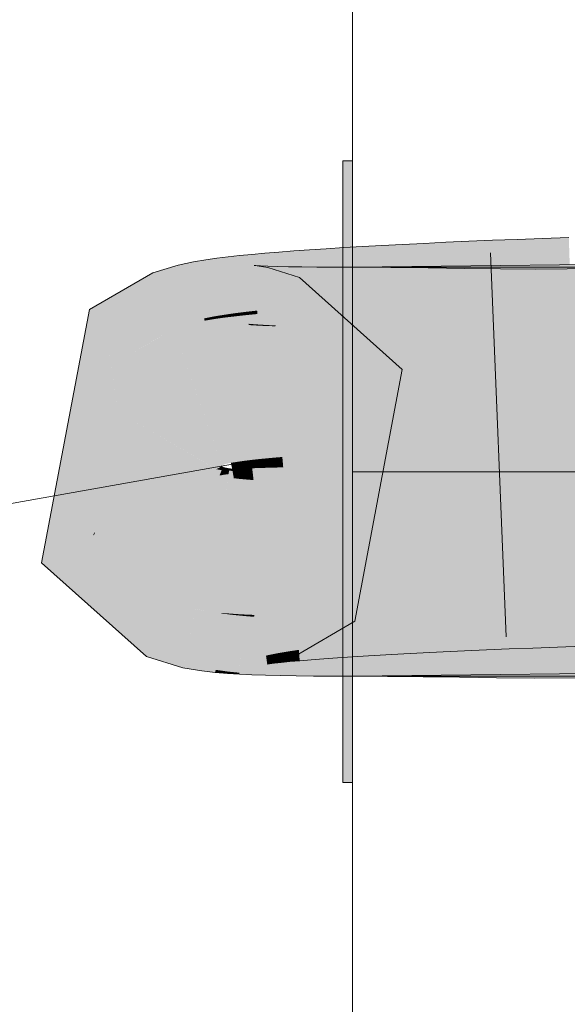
# Model space of a CAD drawing. Extents: x -620 to 3480, y 62 to 1112.
# Tile 141 of 256: x 199.791 to 200.125, y 737.405 to 738.007. Entities that reach past the tile are written whole.
import ezdxf
from ezdxf.lldxf.tags import DXFTag

# ---------------------------------------------------------------- set-up
doc = ezdxf.new("R2010")
doc.units = 0
doc.layers.get('0').update_dxf_attribs({"lineweight": 13})
doc.layers.add('E_Detail_Linie_Text_Bem', color=7, linetype='Continuous', lineweight=13)
doc.layers.add('E_Leerrohr 25-A06GA2TQ8I', color=7, linetype='Continuous', lineweight=9, true_color=0xff8000)
doc.layers.add('E_Leerrohr 25-Shading', color=7, linetype='Continuous', lineweight=9, true_color=0xff8000)
tags = doc.linetypes.add('STRICHPUNKT2-A06GA2TR8I', pattern=[12.7, 6.35, -3.175, 0, -3.175]).pattern_tags.tags
tags[10:11] = [DXFTag(74, 4), DXFTag(75, 0), DXFTag(340, '0'), DXFTag(46, 0.0), DXFTag(50, 0.0), DXFTag(44, 0.0), DXFTag(45, 0.0)]
tags[8:9] = [DXFTag(74, 4), DXFTag(75, 0), DXFTag(340, '0'), DXFTag(46, 0.0), DXFTag(50, 0.0), DXFTag(44, 0.0), DXFTag(45, 0.0)]
tags[6:7] = [DXFTag(74, 4), DXFTag(75, 0), DXFTag(340, '0'), DXFTag(46, 0.0), DXFTag(50, 0.0), DXFTag(44, 0.0), DXFTag(45, 0.0)]
tags[4:5] = [DXFTag(74, 4), DXFTag(75, 0), DXFTag(340, '0'), DXFTag(46, 0.0), DXFTag(50, 0.0), DXFTag(44, 0.0), DXFTag(45, 0.0)]

# ---------------------------------------------------------------- blocks, each defined once
blk = doc.blocks.new('Shading-A06GA2BB8I', base_point=(200.3502, 737.7149))
at = {"layer": 'E_Leerrohr 25-Shading', "color": 32, "true_color": 0xd96d00}
for points in [[(199.9944, 737.83026), (199.9944, 737.92072), (199.98839, 737.83038), (199.98839, 737.92072)], [(199.9944, 737.83026), (199.9944, 737.92072), (199.98839, 737.83038), (199.98839, 737.92072)], [(199.9944, 737.83026), (199.9944, 737.92072), (199.98839, 737.83038), (199.98839, 737.92072)], [(199.9944, 737.83026), (199.9944, 737.92072), (199.98839, 737.83038), (199.98839, 737.92072)], [(199.9944, 737.85571), (199.9944, 737.73071), (200.14439, 737.85571), (200.26939, 737.73071)], [(199.9944, 737.85571), (199.9944, 737.73071), (200.14439, 737.85571), (200.26939, 737.73071)], [(199.9944, 737.85571), (199.9944, 737.73071), (200.14439, 737.85571), (200.26939, 737.73071)], [(199.9944, 737.85571), (199.9944, 737.73071), (200.14439, 737.85571), (200.26939, 737.73071)], [(199.98839, 737.73071), (199.9944, 737.73071), (199.98839, 737.83038), (199.9944, 737.83026)], [(199.98839, 737.73071), (199.9944, 737.73071), (199.98839, 737.83038), (199.9944, 737.83026)], [(199.98839, 737.73071), (199.9944, 737.73071), (199.98839, 737.83038), (199.9944, 737.83026)], [(199.98839, 737.73071), (199.9944, 737.73071), (199.98839, 737.83038), (199.9944, 737.83026)], [(199.9944, 737.69824), (199.9944, 737.73071), (199.98839, 737.69824), (199.98839, 737.73071)], [(199.9944, 737.69824), (199.9944, 737.73071), (199.98839, 737.69824), (199.98839, 737.73071)], [(199.9944, 737.69824), (199.9944, 737.73071), (199.98839, 737.69824), (199.98839, 737.73071)], [(199.9944, 737.69824), (199.9944, 737.73071), (199.98839, 737.69824), (199.98839, 737.73071)], [(199.9944, 737.73071), (199.9944, 737.60571), (200.26939, 737.73071), (200.14439, 737.60571)], [(199.9944, 737.73071), (199.9944, 737.60571), (200.26939, 737.73071), (200.14439, 737.60571)], [(199.9944, 737.73071), (199.9944, 737.60571), (200.26939, 737.73071), (200.14439, 737.60571)], [(199.9944, 737.73071), (199.9944, 737.60571), (200.26939, 737.73071), (200.14439, 737.60571)], [(199.98839, 737.54071), (199.9944, 737.54071), (199.98839, 737.69824), (199.9944, 737.69824)], [(199.98839, 737.54071), (199.9944, 737.54071), (199.98839, 737.69824), (199.9944, 737.69824)], [(199.98839, 737.54071), (199.9944, 737.54071), (199.98839, 737.69824), (199.9944, 737.69824)], [(199.98839, 737.54071), (199.9944, 737.54071), (199.98839, 737.69824), (199.9944, 737.69824)]]:
    blk.add_solid(points, dxfattribs=at)
at = {"layer": 'E_Leerrohr 25-Shading', "color": 34, "true_color": 0xb05800}
for points in [[(200.06677, 737.83826), (200.06534, 737.87158), (200.05281, 737.83759), (200.0513, 737.87097)], [(200.08122, 737.83893), (200.07988, 737.87219), (200.06677, 737.83826), (200.06534, 737.87158)], [(200.09618, 737.8396), (200.09491, 737.8728), (200.08122, 737.83893), (200.07988, 737.87219)], [(200.11162, 737.84021), (200.11043, 737.87335), (200.09618, 737.8396), (200.09491, 737.8728)], [(200.1264, 737.8739), (200.11043, 737.87335), (200.12752, 737.84082), (200.11163, 737.8399)], [(199.94937, 737.86499), (199.94086, 737.86426), (199.95206, 737.83081), (199.94377, 737.83002)], [(199.95844, 737.86566), (199.94937, 737.86499), (199.96094, 737.8316), (199.95206, 737.83081)], [(199.96806, 737.86633), (199.95844, 737.86566), (199.9704, 737.8324), (199.96094, 737.8316)], [(199.97829, 737.867), (199.96806, 737.86633), (199.98045, 737.83313), (199.9704, 737.8324)], [(199.98906, 737.86774), (199.97829, 737.867), (199.9911, 737.83392), (199.98045, 737.83313)], [(200.00041, 737.86835), (199.98906, 737.86774), (200.00233, 737.83466), (199.9911, 737.83392)], [(200.01231, 737.86902), (200.00041, 737.86835), (200.01413, 737.83539), (200.00233, 737.83466)], [(200.02477, 737.86969), (200.01231, 737.86902), (200.02647, 737.83612), (200.01413, 737.83539)], [(200.03938, 737.83685), (200.03777, 737.8703), (200.02647, 737.83612), (200.02477, 737.86969)], [(200.05281, 737.83759), (200.0513, 737.87097), (200.03938, 737.83685), (200.03777, 737.8703)], [(199.89726, 737.85907), (199.88791, 737.85706), (199.9037, 737.82446), (199.89632, 737.82257)], [(199.90468, 737.86029), (199.89726, 737.85907), (199.90994, 737.82568), (199.9037, 737.82446)], [(199.9115, 737.86127), (199.90468, 737.86029), (199.91599, 737.82666), (199.90994, 737.82568)], [(199.9183, 737.86206), (199.9115, 737.86127), (199.92224, 737.82758), (199.91599, 737.82666)], [(199.92538, 737.86285), (199.9183, 737.86206), (199.92891, 737.82843), (199.92224, 737.82758)], [(199.93288, 737.86359), (199.92538, 737.86285), (199.93607, 737.82922), (199.92891, 737.82843)], [(199.94086, 737.86426), (199.93288, 737.86359), (199.94377, 737.83002), (199.93607, 737.82922)], [(199.88351, 737.85571), (199.87242, 737.85236), (199.87321, 737.85022)], [(199.879, 737.85333), (199.87321, 737.85022), (199.88368, 737.82184)], [(199.8851, 737.81799), (199.88791, 737.85706), (199.879, 737.85333), (199.88351, 737.85571)], [(199.8851, 737.81799), (199.879, 737.85333), (199.88368, 737.82184)], [(199.89632, 737.82257), (199.88791, 737.85706), (199.88513, 737.81848)], [(199.93431, 737.85687), (199.93082, 737.82043), (199.93604, 737.85669), (199.93108, 737.82037)], [(199.93282, 737.82098), (199.9353, 737.85681), (199.93089, 737.82117), (199.93431, 737.85687)], [(199.93604, 737.85669), (199.93108, 737.82037), (199.94269, 737.85547), (199.93509, 737.8197)], [(199.93634, 737.82074), (199.9382, 737.85663), (199.93282, 737.82098), (199.9353, 737.85681)], [(199.94269, 737.85547), (199.93509, 737.8197), (199.96201, 737.84955), (199.9483, 737.81561)], [(199.94121, 737.82043), (199.94261, 737.85645), (199.93634, 737.82074), (199.9382, 737.85663)], [(199.9473, 737.82013), (199.94833, 737.8562), (199.94121, 737.82043), (199.94261, 737.85645)], [(199.95451, 737.81946), (199.95528, 737.85608), (199.94728, 737.81964), (199.94833, 737.8562)], [(199.96286, 737.81934), (199.96338, 737.8559), (199.95451, 737.81946), (199.95528, 737.85608)], [(199.97229, 737.81921), (199.97261, 737.85583), (199.96286, 737.81934), (199.96338, 737.8559)], [(199.9828, 737.81915), (199.98294, 737.85577), (199.97229, 737.81921), (199.97261, 737.85583)], [(199.9944, 737.81909), (199.9944, 737.85571), (199.9828, 737.81915), (199.98294, 737.85577)], [(199.9944, 737.81909), (200.17798, 737.82135), (200.14439, 737.85754), (200.17763, 737.84418)], [(199.9944, 737.81909), (200.14439, 737.85754), (199.9944, 737.85571)], [(199.9944, 737.85571), (199.9944, 737.81909), (200.0177, 737.85559), (200.0174, 737.81903)], [(200.0177, 737.85559), (200.0174, 737.81903), (200.04054, 737.85535), (200.04008, 737.81873)], [(200.04054, 737.85535), (200.04008, 737.81873), (200.0629, 737.85504), (200.06241, 737.81842)], [(200.0629, 737.85504), (200.06241, 737.81842), (200.08476, 737.8548), (200.0844, 737.81818)], [(200.08476, 737.8548), (200.0844, 737.81818), (200.10617, 737.85461), (200.10609, 737.81799)], [(200.10617, 737.85461), (200.10609, 737.81799), (200.12547, 737.85468), (200.12631, 737.81805)], [(200.00233, 737.83466), (200.00249, 737.83185), (200.01413, 737.83539), (200.01428, 737.83246)], [(200.01413, 737.83539), (200.01428, 737.83246), (200.02647, 737.83612), (200.02663, 737.83313)], [(200.03947, 737.83478), (200.03938, 737.83685), (200.0266, 737.83368), (200.02647, 737.83612)], [(200.05289, 737.83582), (200.05281, 737.83759), (200.03947, 737.83478), (200.03938, 737.83685)], [(200.03947, 737.83478), (200.03952, 737.83374), (200.05289, 737.83582), (200.05296, 737.83441)], [(200.06682, 737.83685), (200.06677, 737.83826), (200.05289, 737.83582), (200.05281, 737.83759)], [(200.05289, 737.83582), (200.05296, 737.83441), (200.06682, 737.83685), (200.06691, 737.83502)], [(200.08127, 737.83789), (200.08122, 737.83893), (200.06682, 737.83685), (200.06677, 737.83826)], [(200.06682, 737.83685), (200.06691, 737.83502), (200.08127, 737.83789), (200.08136, 737.83563)], [(200.09621, 737.83893), (200.09618, 737.8396), (200.08127, 737.83789), (200.08122, 737.83893)], [(200.08127, 737.83789), (200.08136, 737.83563), (200.09621, 737.83893), (200.09631, 737.83618)], [(200.11163, 737.8399), (200.11162, 737.84021), (200.09621, 737.83893), (200.09618, 737.8396)], [(200.09621, 737.83893), (200.09631, 737.83618), (200.11163, 737.8399), (200.11174, 737.83679)], [(200.11163, 737.8399), (200.11174, 737.83679), (200.12752, 737.84082), (200.12764, 737.83734)], [(199.93607, 737.82922), (199.92891, 737.82843), (199.93613, 737.82861), (199.92899, 737.82776)], [(199.94377, 737.83002), (199.93607, 737.82922), (199.94382, 737.82947), (199.93613, 737.82861)], [(199.93613, 737.82861), (199.93626, 737.82715), (199.94382, 737.82947), (199.94397, 737.82782)], [(199.95206, 737.83081), (199.94377, 737.83002), (199.9521, 737.83032), (199.94382, 737.82947)], [(199.94382, 737.82947), (199.94397, 737.82782), (199.9521, 737.83032), (199.95224, 737.82849)], [(199.95206, 737.83081), (199.95224, 737.82849), (199.96094, 737.8316), (199.96111, 737.82916)], [(199.96094, 737.8316), (199.96111, 737.82916), (199.9704, 737.8324), (199.97057, 737.82983)], [(199.9704, 737.8324), (199.97057, 737.82983), (199.98045, 737.83313), (199.98062, 737.83051)], [(199.98045, 737.83313), (199.98062, 737.83051), (199.9911, 737.83392), (199.99127, 737.83118)], [(199.9911, 737.83392), (199.99127, 737.83118), (200.00233, 737.83466), (200.00249, 737.83185)], [(200.0266, 737.83368), (200.02663, 737.83313), (200.03947, 737.83478), (200.03952, 737.83374)], [(199.89632, 737.82257), (199.89658, 737.82147), (199.9037, 737.82446), (199.90396, 737.82306)], [(199.90994, 737.82568), (199.9037, 737.82446), (199.91006, 737.82483), (199.90387, 737.82355)], [(199.90387, 737.82355), (199.90396, 737.82306), (199.91006, 737.82483), (199.91017, 737.8241)], [(199.91599, 737.82666), (199.90994, 737.82568), (199.91609, 737.82587), (199.91006, 737.82483)], [(199.91006, 737.82483), (199.91017, 737.8241), (199.91609, 737.82587), (199.91621, 737.82495)], [(199.92224, 737.82758), (199.91599, 737.82666), (199.92233, 737.82684), (199.91609, 737.82587)], [(199.91609, 737.82587), (199.91621, 737.82495), (199.92233, 737.82684), (199.92245, 737.82568)], [(199.92891, 737.82843), (199.92224, 737.82758), (199.92899, 737.82776), (199.92233, 737.82684)], [(199.92233, 737.82684), (199.92245, 737.82568), (199.92899, 737.82776), (199.92911, 737.82642)], [(199.92899, 737.82776), (199.92911, 737.82642), (199.93613, 737.82861), (199.93626, 737.82715)], [(199.89658, 737.82147), (199.89632, 737.82257), (199.8851, 737.81799), (199.88513, 737.81848)], [(199.93082, 737.82043), (199.93275, 737.82025), (199.93089, 737.82117), (199.93282, 737.82098)], [(199.93275, 737.82025), (199.93629, 737.82007), (199.93282, 737.82098), (199.93634, 737.82074)], [(199.93629, 737.82007), (199.94118, 737.81982), (199.93634, 737.82074), (199.94121, 737.82043)], [(199.94118, 737.81982), (199.94728, 737.81964), (199.94121, 737.82043), (199.9473, 737.82013)], [(200.13361, 737.65991), (200.13359, 737.66064), (200.1181, 737.65948), (200.11809, 737.6601)], [(200.002, 737.65375), (200.00194, 737.65472), (199.99202, 737.65332), (199.99197, 737.65411)], [(200.01262, 737.65411), (200.01256, 737.65533), (200.002, 737.65375), (200.00194, 737.65472)], [(200.02386, 737.65454), (200.02379, 737.65594), (200.01262, 737.65411), (200.01256, 737.65533)], [(200.02524, 737.62903), (200.02386, 737.65454), (200.01411, 737.62799), (200.01262, 737.65411)], [(200.03569, 737.65491), (200.03561, 737.65656), (200.02386, 737.65454), (200.02379, 737.65594)], [(200.03696, 737.63007), (200.03569, 737.65491), (200.02524, 737.62903), (200.02386, 737.65454)], [(200.04811, 737.65521), (200.048, 737.65717), (200.03569, 737.65491), (200.03561, 737.65656)], [(200.04927, 737.6311), (200.04811, 737.65521), (200.03696, 737.63007), (200.03569, 737.65491)], [(200.06108, 737.65558), (200.06097, 737.65778), (200.04811, 737.65521), (200.048, 737.65717)], [(200.06213, 737.63214), (200.06108, 737.65558), (200.04927, 737.6311), (200.04811, 737.65521)], [(200.07458, 737.65582), (200.07448, 737.65839), (200.06108, 737.65558), (200.06097, 737.65778)], [(200.07556, 737.63318), (200.07458, 737.65582), (200.06213, 737.63214), (200.06108, 737.65558)], [(200.08862, 737.65607), (200.08852, 737.659), (200.07458, 737.65582), (200.07448, 737.65839)], [(200.08952, 737.63416), (200.08862, 737.65607), (200.07556, 737.63318), (200.07458, 737.65582)], [(200.10318, 737.65631), (200.10306, 737.65955), (200.08862, 737.65607), (200.08852, 737.659)], [(200.10399, 737.63513), (200.10318, 737.65631), (200.08952, 737.63416), (200.08862, 737.65607)], [(200.1181, 737.65948), (200.11809, 737.6601), (200.10307, 737.65906), (200.10306, 737.65955)], [(200.10318, 737.65631), (200.11821, 737.65649), (200.10307, 737.65906), (200.1181, 737.65948)], [(200.11894, 737.63605), (200.11821, 737.65649), (200.10399, 737.63513), (200.10318, 737.65631)], [(200.11821, 737.65649), (200.13373, 737.65668), (200.1181, 737.65948), (200.13361, 737.65991)], [(200.13438, 737.63696), (200.13373, 737.65668), (200.11894, 737.63605), (200.11821, 737.65649)], [(199.87144, 737.62524), (199.89154, 737.6145), (199.88171, 737.65063), (199.89838, 737.64673)], [(199.89838, 737.64673), (199.89839, 737.64673), (199.88171, 737.65063), (199.88213, 737.65167)], [(199.9471, 737.6142), (199.93843, 737.64972), (199.94292, 737.61328), (199.93623, 737.64923)], [(199.939, 737.64966), (199.93675, 737.64935), (199.94302, 737.61865), (199.94148, 737.61829)], [(199.95897, 737.6178), (199.9463, 737.65216), (199.9471, 737.6142), (199.93843, 737.64972)], [(199.94252, 737.65009), (199.939, 737.64966), (199.94603, 737.61926), (199.94302, 737.61865)], [(199.9471, 737.65057), (199.94252, 737.65009), (199.95021, 737.62006), (199.94603, 737.61926)], [(199.95261, 737.65112), (199.9471, 737.65057), (199.95541, 737.62091), (199.95021, 737.62006)], [(199.95897, 737.65167), (199.95261, 737.65112), (199.96152, 737.62183), (199.95541, 737.62091)], [(199.96613, 737.65228), (199.95897, 737.65167), (199.96844, 737.6228), (199.96152, 737.62183)], [(199.97404, 737.65283), (199.96613, 737.65228), (199.97617, 737.62384), (199.96844, 737.6228)], [(199.98271, 737.65283), (199.98267, 737.65344), (199.97408, 737.6524), (199.97404, 737.65283)], [(199.98462, 737.62482), (199.98271, 737.65283), (199.97617, 737.62384), (199.97408, 737.6524)], [(199.99202, 737.65332), (199.99197, 737.65411), (199.98271, 737.65283), (199.98267, 737.65344)], [(199.99379, 737.62585), (199.99202, 737.65332), (199.98462, 737.62482), (199.98271, 737.65283)], [(200.00363, 737.62695), (200.002, 737.65375), (199.99379, 737.62585), (199.99202, 737.65332)], [(200.01411, 737.62799), (200.01262, 737.65411), (200.00363, 737.62695), (200.002, 737.65375)], [(199.90254, 737.61121), (199.9072, 737.6452), (199.89154, 737.6145), (199.89839, 737.64673)], [(199.90254, 737.61121), (199.90752, 737.61023), (199.9071, 737.64459)], [(199.90752, 737.61023), (199.9072, 737.6452), (199.9071, 737.64459)], [(199.90752, 737.61023), (199.91069, 737.60962), (199.9072, 737.6452), (199.91402, 737.64447)], [(199.91069, 737.60962), (199.91798, 737.60858), (199.91399, 737.64417), (199.92041, 737.64331)], [(199.92041, 737.64331), (199.92046, 737.64392), (199.91399, 737.64417), (199.91402, 737.64447)], [(199.91798, 737.60858), (199.92526, 737.60785), (199.92041, 737.64331), (199.92708, 737.64264)], [(199.92708, 737.64264), (199.92712, 737.64349), (199.92041, 737.64331), (199.92046, 737.64392)], [(199.92522, 737.60693), (199.93288, 737.60663), (199.92708, 737.64264), (199.93425, 737.64203)], [(199.93425, 737.64203), (199.9343, 737.64319), (199.92708, 737.64264), (199.92712, 737.64349)], [(199.94212, 737.64148), (199.94217, 737.64294), (199.93425, 737.64203), (199.9343, 737.64319)], [(199.95079, 737.64093), (199.95082, 737.6427), (199.94212, 737.64148), (199.94217, 737.64294)], [(199.95981, 737.60596), (199.96033, 737.64258), (199.95006, 737.60614), (199.95082, 737.6427)], [(199.97041, 737.60583), (199.97073, 737.64246), (199.95981, 737.60596), (199.96033, 737.64258)], [(199.98193, 737.60577), (199.98209, 737.64233), (199.97041, 737.60583), (199.97073, 737.64246)], [(199.9944, 737.60571), (199.9944, 737.64233), (199.98193, 737.60577), (199.98209, 737.64233)], [(200.18069, 737.64459), (199.9944, 737.60571), (200.18103, 737.62317), (200.14757, 737.60889)], [(199.9944, 737.60571), (200.18069, 737.64459), (199.9944, 737.64233)], [(199.9944, 737.64233), (199.9944, 737.60571), (200.01599, 737.64221), (200.0157, 737.60565)], [(199.93288, 737.60663), (199.94112, 737.60632), (199.93425, 737.64203), (199.94212, 737.64148)], [(199.94112, 737.60632), (199.95006, 737.60614), (199.94212, 737.64148), (199.95079, 737.64093)], [(200.01599, 737.64221), (200.0157, 737.60565), (200.03786, 737.64197), (200.03738, 737.60535)], [(200.03786, 737.64197), (200.03738, 737.60535), (200.06007, 737.64166), (200.05959, 737.60504)], [(200.06007, 737.64166), (200.05959, 737.60504), (200.08269, 737.64142), (200.08232, 737.6048)], [(200.08269, 737.64142), (200.08232, 737.6048), (200.1057, 737.64124), (200.10562, 737.60461)], [(200.1057, 737.64124), (200.10562, 737.60461), (200.13036, 737.6413), (200.1312, 737.60474)], [(200.11894, 737.63605), (200.1194, 737.62354), (200.13438, 737.63696), (200.13483, 737.62402)], [(200.03696, 737.63007), (200.03746, 737.62), (200.04927, 737.6311), (200.04977, 737.62061)], [(200.04927, 737.6311), (200.04977, 737.62061), (200.06213, 737.63214), (200.06264, 737.62122)], [(200.06213, 737.63214), (200.06264, 737.62122), (200.07556, 737.63318), (200.07605, 737.62183)], [(200.07556, 737.63318), (200.07605, 737.62183), (200.08952, 737.63416), (200.09, 737.62238)], [(200.08952, 737.63416), (200.09, 737.62238), (200.10399, 737.63513), (200.10445, 737.62299)], [(200.10399, 737.63513), (200.10445, 737.62299), (200.11894, 737.63605), (200.1194, 737.62354)], [(199.86842, 737.61774), (199.89078, 737.61096), (199.87144, 737.62524), (199.89154, 737.6145)], [(199.97617, 737.62384), (199.97672, 737.61633), (199.98462, 737.62482), (199.98517, 737.61694)], [(199.98462, 737.62482), (199.98517, 737.61694), (199.99379, 737.62585), (199.99432, 737.61755)], [(199.99379, 737.62585), (199.99432, 737.61755), (200.00363, 737.62695), (200.00415, 737.61816)], [(200.00363, 737.62695), (200.00415, 737.61816), (200.01411, 737.62799), (200.01463, 737.61877)], [(200.01411, 737.62799), (200.01463, 737.61877), (200.02524, 737.62903), (200.02576, 737.61938)], [(200.02524, 737.62903), (200.02576, 737.61938), (200.03696, 737.63007), (200.03746, 737.62)], [(199.94148, 737.61829), (199.94226, 737.61316), (199.94302, 737.61865), (199.94371, 737.61334)], [(199.94302, 737.61865), (199.94371, 737.61334), (199.94603, 737.61926), (199.94667, 737.61371)], [(199.94603, 737.61926), (199.94667, 737.61371), (199.95021, 737.62006), (199.95082, 737.61414)], [(199.95021, 737.62006), (199.95082, 737.61414), (199.95541, 737.62091), (199.95599, 737.61462)], [(199.95541, 737.62091), (199.95599, 737.61462), (199.96152, 737.62183), (199.96208, 737.61517)], [(199.96152, 737.62183), (199.96208, 737.61517), (199.96844, 737.6228), (199.96901, 737.61578)], [(199.96844, 737.6228), (199.96901, 737.61578), (199.97617, 737.62384), (199.97672, 737.61633)], [(199.89078, 737.61096), (199.90224, 737.60895), (199.89154, 737.6145), (199.90254, 737.61121)], [(199.90224, 737.60895), (199.91054, 737.60803), (199.90254, 737.61121), (199.91069, 737.60962)], [(199.91054, 737.60803), (199.91791, 737.60742), (199.91069, 737.60962), (199.91798, 737.60858)], [(199.91791, 737.60742), (199.92522, 737.60693), (199.91798, 737.60858), (199.92526, 737.60785)], [(199.9944, 737.60571), (200.14439, 737.60754), (200.14757, 737.60889)]]:
    blk.add_solid(points, dxfattribs=at)
at = {"layer": 'E_Leerrohr 25-Shading', "color": 34, "true_color": 0xaf5800}
for points in [[(199.87242, 737.85236), (199.83371, 737.82977), (199.87321, 737.85022), (199.84389, 737.81787)], [(199.88144, 737.81586), (199.87297, 737.84998), (199.85504, 737.80475), (199.84389, 737.81787)], [(199.87321, 737.85022), (199.87297, 737.84998), (199.8851, 737.81799), (199.88144, 737.81586)], [(199.88144, 737.81586), (199.85504, 737.80475), (199.87254, 737.81073)], [(199.85504, 737.80475), (199.85744, 737.80188), (199.87254, 737.81073)], [(199.9957, 737.63934), (199.97197, 737.66724), (199.95897, 737.6178), (199.9463, 737.65216)]]:
    blk.add_solid(points, dxfattribs=at)
at = {"layer": 'E_Leerrohr 25-Shading', "color": 34, "true_color": 0xad5700}
for points in [[(199.96201, 737.84955), (199.9483, 737.81561), (200.02466, 737.79321), (199.99242, 737.77594)], [(199.80441, 737.67499), (199.86842, 737.61774), (199.83583, 737.69183), (199.87144, 737.62524)], [(199.83583, 737.69183), (199.85263, 737.67804), (199.83667, 737.69226)], [(199.83583, 737.69183), (199.87144, 737.62524), (199.85263, 737.67804), (199.88171, 737.65063)], [(199.88171, 737.65063), (199.88213, 737.65167), (199.85263, 737.67804)]]:
    blk.add_solid(points, dxfattribs=at)
at = {"layer": 'E_Leerrohr 25-Shading', "color": 30, "true_color": 0xf57b00}
for points in [[(200.05296, 737.83441), (200.05696, 737.74609), (200.06691, 737.83502), (200.07069, 737.7467)], [(200.06691, 737.83502), (200.07069, 737.7467), (200.08136, 737.83563), (200.08493, 737.74731)], [(200.08136, 737.83563), (200.08493, 737.74731), (200.09631, 737.83618), (200.09969, 737.74786)], [(200.09631, 737.83618), (200.09969, 737.74786), (200.11174, 737.83679), (200.11491, 737.74841)], [(200.11174, 737.83679), (200.11491, 737.74841), (200.12764, 737.83734), (200.13062, 737.74896)], [(199.95224, 737.82849), (199.95918, 737.74036), (199.96111, 737.82916), (199.96758, 737.74103)], [(199.96111, 737.82916), (199.96758, 737.74103), (199.97057, 737.82983), (199.97662, 737.74164)], [(199.97057, 737.82983), (199.97662, 737.74164), (199.98062, 737.83051), (199.9863, 737.74231)], [(199.98062, 737.83051), (199.9863, 737.74231), (199.99127, 737.83118), (199.99661, 737.74292)], [(199.99127, 737.83118), (199.99661, 737.74292), (200.00249, 737.83185), (200.00752, 737.74359)], [(200.00249, 737.83185), (200.00752, 737.74359), (200.01428, 737.83246), (200.01903, 737.7442)], [(200.01428, 737.83246), (200.01903, 737.7442), (200.02663, 737.83313), (200.03111, 737.74487)], [(200.03952, 737.83374), (200.02663, 737.83313), (200.03964, 737.8313), (200.0267, 737.83179)], [(200.0267, 737.83179), (200.03111, 737.74487), (200.03964, 737.8313), (200.04376, 737.74548)], [(200.03952, 737.83374), (200.04376, 737.74548), (200.05296, 737.83441), (200.05696, 737.74609)], [(199.89658, 737.82147), (199.9175, 737.7356), (199.90396, 737.82306), (199.92009, 737.73615)], [(199.90396, 737.82306), (199.92009, 737.73615), (199.91017, 737.8241), (199.92346, 737.73669)], [(199.91017, 737.8241), (199.92346, 737.73669), (199.91621, 737.82495), (199.9276, 737.7373)], [(199.91621, 737.82495), (199.9276, 737.7373), (199.92245, 737.82568), (199.93248, 737.73792)], [(199.92245, 737.82568), (199.93248, 737.73792), (199.92911, 737.82642), (199.9381, 737.73853)], [(199.92911, 737.82642), (199.9381, 737.73853), (199.93626, 737.82715), (199.94443, 737.73914)], [(199.93626, 737.82715), (199.94443, 737.73914), (199.94397, 737.82782), (199.95146, 737.73975)], [(199.94397, 737.82782), (199.95146, 737.73975), (199.95224, 737.82849), (199.95918, 737.74036)], [(199.89473, 737.82092), (199.8851, 737.81799), (199.90057, 737.77606)], [(199.89658, 737.82147), (199.89473, 737.82092), (199.9157, 737.73511), (199.90057, 737.77606)], [(199.89658, 737.82147), (199.9157, 737.73511), (199.9175, 737.7356)], [(199.92661, 737.73212), (199.93275, 737.82025), (199.92242, 737.73242), (199.93082, 737.82043)], [(199.9317, 737.73181), (199.93629, 737.82007), (199.92661, 737.73212), (199.93275, 737.82025)], [(199.93774, 737.73151), (199.94118, 737.81982), (199.9317, 737.73181), (199.93629, 737.82007)], [(199.94473, 737.73126), (199.94728, 737.81964), (199.93774, 737.73151), (199.94118, 737.81982)], [(199.95267, 737.73108), (199.95451, 737.81946), (199.94473, 737.73126), (199.94728, 737.81964)], [(199.96159, 737.73096), (199.96286, 737.81934), (199.95267, 737.73108), (199.95451, 737.81946)], [(199.97151, 737.73083), (199.97229, 737.81921), (199.96159, 737.73096), (199.96286, 737.81934)], [(199.98244, 737.73077), (199.9828, 737.81915), (199.97151, 737.73083), (199.97229, 737.81921)], [(199.9944, 737.73071), (199.9944, 737.81909), (199.98244, 737.73077), (199.9828, 737.81915)], [(200.17934, 737.73297), (200.17798, 737.82135), (199.9944, 737.73071), (199.9944, 737.81909)], [(199.9944, 737.81909), (199.9944, 737.73071), (200.0174, 737.81903), (200.01669, 737.73059)], [(200.0174, 737.81903), (200.01669, 737.73059), (200.04008, 737.81873), (200.03897, 737.73035)], [(200.04008, 737.81873), (200.03897, 737.73035), (200.06241, 737.81842), (200.06125, 737.73004)], [(200.06241, 737.81842), (200.06125, 737.73004), (200.0844, 737.81818), (200.08354, 737.7298)], [(200.0844, 737.81818), (200.08354, 737.7298), (200.10609, 737.81799), (200.1059, 737.72961)], [(200.10609, 737.81799), (200.1059, 737.72961), (200.12631, 737.81805), (200.12833, 737.72968)], [(200.03149, 737.73755), (200.03111, 737.74487), (200.01941, 737.73712), (200.01903, 737.7442)], [(200.04413, 737.73798), (200.04376, 737.74548), (200.03149, 737.73755), (200.03111, 737.74487)], [(200.05731, 737.7384), (200.05696, 737.74609), (200.04413, 737.73798), (200.04376, 737.74548)], [(200.07103, 737.73883), (200.07069, 737.7467), (200.05731, 737.7384), (200.05696, 737.74609)], [(200.08527, 737.73926), (200.08493, 737.74731), (200.07103, 737.73883), (200.07069, 737.7467)], [(200.09999, 737.73969), (200.09969, 737.74786), (200.08527, 737.73926), (200.08493, 737.74731)], [(200.1152, 737.74011), (200.11491, 737.74841), (200.09999, 737.73969), (200.09969, 737.74786)], [(200.13089, 737.74054), (200.13062, 737.74896), (200.1152, 737.74011), (200.11491, 737.74841)], [(199.94479, 737.73523), (199.94443, 737.73914), (199.93846, 737.73499), (199.9381, 737.73853)], [(199.95183, 737.73541), (199.95146, 737.73975), (199.94479, 737.73523), (199.94443, 737.73914)], [(199.95956, 737.73566), (199.95918, 737.74036), (199.95183, 737.73541), (199.95146, 737.73975)], [(199.96802, 737.73505), (199.96758, 737.74103), (199.95964, 737.73468), (199.95918, 737.74036)], [(199.97704, 737.73547), (199.97662, 737.74164), (199.96802, 737.73505), (199.96758, 737.74103)], [(199.98671, 737.73584), (199.9863, 737.74231), (199.97704, 737.73547), (199.97662, 737.74164)], [(199.99701, 737.73627), (199.99661, 737.74292), (199.98671, 737.73584), (199.9863, 737.74231)], [(200.00792, 737.73669), (200.00752, 737.74359), (199.99701, 737.73627), (199.99661, 737.74292)], [(200.01941, 737.73712), (200.01903, 737.7442), (200.00792, 737.73669), (200.00752, 737.74359)], [(200.07118, 737.73541), (200.07103, 737.73883), (200.05746, 737.73523), (200.05731, 737.7384)], [(200.0854, 737.7356), (200.08527, 737.73926), (200.07118, 737.73541), (200.07103, 737.73883)], [(200.10014, 737.73572), (200.09999, 737.73969), (200.0854, 737.7356), (200.08527, 737.73926)], [(200.11536, 737.7359), (200.1152, 737.74011), (200.10014, 737.73572), (200.09999, 737.73969)], [(200.13104, 737.73608), (200.13089, 737.74054), (200.11536, 737.7359), (200.1152, 737.74011)], [(199.91637, 737.73145), (199.91673, 737.73322), (199.9144, 737.73163), (199.91521, 737.73364)], [(199.91893, 737.73132), (199.91914, 737.73279), (199.91637, 737.73145), (199.91673, 737.73322)], [(199.9223, 737.7312), (199.92242, 737.73242), (199.91893, 737.73132), (199.91914, 737.73279)], [(199.92384, 737.73425), (199.92346, 737.73669), (199.92049, 737.73401), (199.92009, 737.73615)], [(199.92412, 737.73248), (199.92384, 737.73425), (199.92081, 737.73236), (199.92049, 737.73401)], [(199.92796, 737.7345), (199.9276, 737.7373), (199.92384, 737.73425), (199.92346, 737.73669)], [(199.92821, 737.73267), (199.92796, 737.7345), (199.92412, 737.73248), (199.92384, 737.73425)], [(199.92821, 737.73267), (199.92412, 737.73248), (199.92908, 737.72601), (199.92503, 737.72638)], [(199.93285, 737.73474), (199.93248, 737.73792), (199.92796, 737.7345), (199.9276, 737.7373)], [(199.93306, 737.73285), (199.93285, 737.73474), (199.92821, 737.73267), (199.92796, 737.7345)], [(199.93306, 737.73285), (199.92821, 737.73267), (199.93388, 737.72559), (199.92908, 737.72601)], [(199.93846, 737.73499), (199.9381, 737.73853), (199.93285, 737.73474), (199.93248, 737.73792)], [(199.93866, 737.73303), (199.93846, 737.73499), (199.93306, 737.73285), (199.93285, 737.73474)], [(199.93866, 737.73303), (199.93306, 737.73285), (199.93947, 737.72516), (199.93388, 737.72559)], [(199.94498, 737.73322), (199.94479, 737.73523), (199.93866, 737.73303), (199.93846, 737.73499)], [(199.94498, 737.73322), (199.93866, 737.73303), (199.94577, 737.72473), (199.93947, 737.72516)], [(199.95201, 737.7334), (199.95183, 737.73541), (199.94498, 737.73322), (199.94479, 737.73523)], [(199.95201, 737.7334), (199.94498, 737.73322), (199.95277, 737.7243), (199.94577, 737.72473)], [(199.95972, 737.73358), (199.95956, 737.73566), (199.95201, 737.7334), (199.95183, 737.73541)], [(199.95972, 737.73358), (199.95201, 737.7334), (199.96048, 737.72388), (199.95277, 737.7243)], [(199.96811, 737.73376), (199.96802, 737.73505), (199.95972, 737.73358), (199.95964, 737.73468)], [(199.96811, 737.73376), (199.95972, 737.73358), (199.96886, 737.72339), (199.96048, 737.72388)], [(199.97714, 737.73395), (199.97704, 737.73547), (199.96811, 737.73376), (199.96802, 737.73505)], [(199.97714, 737.73395), (199.96811, 737.73376), (199.97791, 737.72296), (199.96886, 737.72339)], [(199.98683, 737.73413), (199.98671, 737.73584), (199.97714, 737.73395), (199.97704, 737.73547)], [(199.98683, 737.73413), (199.97714, 737.73395), (199.98758, 737.72253), (199.97791, 737.72296)], [(199.99713, 737.73431), (199.99701, 737.73627), (199.98683, 737.73413), (199.98671, 737.73584)], [(199.99713, 737.73431), (199.98683, 737.73413), (199.99786, 737.72205), (199.98758, 737.72253)], [(200.17937, 737.73138), (200.17934, 737.73297), (199.9944, 737.73071)], [(200.00804, 737.7345), (200.00792, 737.73669), (199.99713, 737.73431), (199.99701, 737.73627)], [(200.00804, 737.7345), (199.99713, 737.73431), (200.00877, 737.72162), (199.99786, 737.72205)], [(200.01955, 737.73468), (200.01941, 737.73712), (200.00804, 737.7345), (200.00792, 737.73669)], [(200.01955, 737.73468), (200.00804, 737.7345), (200.02028, 737.72113), (200.00877, 737.72162)], [(200.03163, 737.73486), (200.03149, 737.73755), (200.01955, 737.73468), (200.01941, 737.73712)], [(200.03163, 737.73486), (200.01955, 737.73468), (200.03235, 737.7207), (200.02028, 737.72113)], [(200.04427, 737.73505), (200.04413, 737.73798), (200.03163, 737.73486), (200.03149, 737.73755)], [(200.04427, 737.73505), (200.03163, 737.73486), (200.04498, 737.72028), (200.03235, 737.7207)], [(200.05746, 737.73523), (200.05731, 737.7384), (200.04427, 737.73505), (200.04413, 737.73798)], [(200.05746, 737.73523), (200.04427, 737.73505), (200.05815, 737.71985), (200.04498, 737.72028)], [(200.07118, 737.73541), (200.05746, 737.73523), (200.07187, 737.71942), (200.05815, 737.71985)], [(200.0854, 737.7356), (200.07118, 737.73541), (200.08607, 737.71899), (200.07187, 737.71942)], [(200.10014, 737.73572), (200.0854, 737.7356), (200.1008, 737.71857), (200.08607, 737.71899)], [(200.11536, 737.7359), (200.10014, 737.73572), (200.116, 737.7182), (200.1008, 737.71857)], [(200.13104, 737.73608), (200.11536, 737.7359), (200.13167, 737.71777), (200.116, 737.7182)], [(199.91309, 737.72839), (199.88213, 737.65167), (199.91582, 737.72888), (199.89839, 737.64673)], [(199.91864, 737.72925), (199.91582, 737.72888), (199.89868, 737.64673), (199.89839, 737.64673)], [(199.91864, 737.72925), (199.89868, 737.64673), (199.91309, 737.68842)], [(199.9144, 737.73163), (199.91309, 737.72839), (199.91637, 737.73145), (199.91582, 737.72888)], [(199.91893, 737.73132), (199.91309, 737.68842), (199.9223, 737.7312), (199.92041, 737.71136)], [(199.91402, 737.64447), (199.92046, 737.64392), (199.9223, 737.7312), (199.92654, 737.73114)], [(199.91637, 737.73145), (199.91582, 737.72888), (199.91893, 737.73132), (199.91864, 737.72925)], [(199.92712, 737.64349), (199.9317, 737.73181), (199.92046, 737.64392), (199.92661, 737.73212)], [(199.92412, 737.73248), (199.92081, 737.73236), (199.92503, 737.72638), (199.92184, 737.72675)], [(199.92184, 737.72675), (199.93623, 737.64923), (199.92503, 737.72638), (199.93675, 737.64935)], [(199.92654, 737.73114), (199.92661, 737.73212), (199.9223, 737.7312), (199.92242, 737.73242)], [(199.9343, 737.64319), (199.93774, 737.73151), (199.92712, 737.64349), (199.9317, 737.73181)], [(199.94217, 737.64294), (199.94473, 737.73126), (199.9343, 737.64319), (199.93774, 737.73151)], [(199.95082, 737.6427), (199.95267, 737.73108), (199.94217, 737.64294), (199.94473, 737.73126)], [(199.96033, 737.64258), (199.96159, 737.73096), (199.95082, 737.6427), (199.95267, 737.73108)], [(199.97073, 737.64246), (199.97151, 737.73083), (199.96033, 737.64258), (199.96159, 737.73096)], [(199.98209, 737.64233), (199.98244, 737.73077), (199.97073, 737.64246), (199.97151, 737.73083)], [(199.9944, 737.64233), (199.9944, 737.73071), (199.98209, 737.64233), (199.98244, 737.73077)], [(199.9944, 737.64233), (200.18069, 737.64459), (199.9944, 737.73071), (200.17937, 737.73138)], [(199.9944, 737.73071), (199.9944, 737.64233), (200.01669, 737.73059), (200.01599, 737.64221)], [(200.01669, 737.73059), (200.01599, 737.64221), (200.03897, 737.73035), (200.03786, 737.64197)], [(200.06125, 737.73004), (200.03897, 737.73035), (200.0601, 737.64343), (200.03787, 737.64307)], [(200.08354, 737.7298), (200.06125, 737.73004), (200.0827, 737.64307), (200.06009, 737.64252)], [(200.1059, 737.72961), (200.08354, 737.7298), (200.1057, 737.64362), (200.0827, 737.64307)], [(200.12833, 737.72968), (200.1059, 737.72961), (200.13029, 737.64417), (200.1057, 737.64362)], [(199.92503, 737.72638), (199.93675, 737.64935), (199.92908, 737.72601), (199.939, 737.64966)], [(199.92908, 737.72601), (199.939, 737.64966), (199.93388, 737.72559), (199.94252, 737.65009)], [(199.93388, 737.72559), (199.94252, 737.65009), (199.93947, 737.72516), (199.9471, 737.65057)], [(199.93947, 737.72516), (199.9471, 737.65057), (199.94577, 737.72473), (199.95261, 737.65112)], [(199.94577, 737.72473), (199.95261, 737.65112), (199.95277, 737.7243), (199.95897, 737.65167)], [(199.95277, 737.7243), (199.95897, 737.65167), (199.96048, 737.72388), (199.96613, 737.65228)], [(199.96048, 737.72388), (199.96613, 737.65228), (199.96886, 737.72339), (199.97404, 737.65283)], [(199.96886, 737.72339), (199.97404, 737.65283), (199.97791, 737.72296), (199.98267, 737.65344)], [(199.97791, 737.72296), (199.98267, 737.65344), (199.98758, 737.72253), (199.99197, 737.65411)], [(199.98758, 737.72253), (199.99197, 737.65411), (199.99786, 737.72205), (200.00194, 737.65472)], [(199.99786, 737.72205), (200.00194, 737.65472), (200.00877, 737.72162), (200.01256, 737.65533)], [(200.00877, 737.72162), (200.01256, 737.65533), (200.02028, 737.72113), (200.02379, 737.65594)], [(200.02028, 737.72113), (200.02379, 737.65594), (200.03235, 737.7207), (200.03561, 737.65656)], [(200.03235, 737.7207), (200.03561, 737.65656), (200.04498, 737.72028), (200.048, 737.65717)], [(200.04498, 737.72028), (200.048, 737.65717), (200.05815, 737.71985), (200.06097, 737.65778)], [(200.05815, 737.71985), (200.06097, 737.65778), (200.07187, 737.71942), (200.07448, 737.65839)], [(200.07187, 737.71942), (200.07448, 737.65839), (200.08607, 737.71899), (200.08852, 737.659)], [(200.08607, 737.71899), (200.08852, 737.659), (200.1008, 737.71857), (200.10306, 737.65955)], [(200.1008, 737.71857), (200.10306, 737.65955), (200.116, 737.7182), (200.11809, 737.6601)], [(200.116, 737.7182), (200.11809, 737.6601), (200.13167, 737.71777), (200.13359, 737.66064)], [(199.91309, 737.68842), (199.9072, 737.6452), (199.92041, 737.71136), (199.91402, 737.64447)], [(199.89868, 737.64673), (199.9072, 737.6452), (199.91309, 737.68842)], [(200.03787, 737.64307), (200.03786, 737.64197), (200.0601, 737.64343), (200.06007, 737.64166)], [(200.06009, 737.64252), (200.06007, 737.64166), (200.0827, 737.64307), (200.08269, 737.64142)], [(200.0827, 737.64307), (200.08269, 737.64142), (200.1057, 737.64362), (200.1057, 737.64124)], [(200.1057, 737.64362), (200.1057, 737.64124), (200.13029, 737.64417), (200.13036, 737.6413)]]:
    blk.add_solid(points, dxfattribs=at)
at = {"layer": 'E_Leerrohr 25-Shading', "color": 34, "true_color": 0xa65300}
for points in [[(199.83583, 737.69183), (199.83371, 737.82977), (199.80441, 737.67499)], [(199.84389, 737.81787), (199.83371, 737.82977), (199.84956, 737.77692), (199.84909, 737.77386)], [(199.83583, 737.69183), (199.83907, 737.70807), (199.83371, 737.82977), (199.84909, 737.77386)], [(199.84389, 737.81787), (199.85016, 737.77264), (199.85504, 737.80475)], [(199.85016, 737.77264), (199.85089, 737.76733), (199.85504, 737.80475), (199.85744, 737.80188)], [(200.02466, 737.79321), (199.99242, 737.77594), (199.9957, 737.63934), (199.97197, 737.66724)], [(199.84909, 737.77386), (199.85089, 737.76733), (199.84956, 737.77692)], [(199.83907, 737.70807), (199.85089, 737.76733), (199.84909, 737.77386)], [(199.83702, 737.69409), (199.85089, 737.76733), (199.83691, 737.69391), (199.83907, 737.70807)], [(199.83907, 737.70807), (199.83583, 737.69183), (199.83691, 737.69391)], [(199.83583, 737.69183), (199.83667, 737.69226), (199.83702, 737.69409)]]:
    blk.add_solid(points, dxfattribs=at)
at = {"layer": 'E_Leerrohr 25-Shading', "color": 30, "true_color": 0xf47a00}
for points in [[(199.8851, 737.81799), (199.88144, 737.81586), (199.9147, 737.73456), (199.89615, 737.75641)], [(199.90057, 737.77606), (199.8851, 737.81799), (199.90146, 737.77191)], [(199.88144, 737.81586), (199.85744, 737.80188), (199.89615, 737.75641)], [(199.9157, 737.73511), (199.90057, 737.77606), (199.9147, 737.73456), (199.90146, 737.77191)], [(199.9144, 737.73163), (199.91521, 737.73364), (199.91119, 737.7323), (199.91454, 737.73407)], [(199.86401, 737.70697), (199.83667, 737.69226), (199.91309, 737.72839), (199.88213, 737.65167)], [(199.91119, 737.7323), (199.86401, 737.70697), (199.9144, 737.73163), (199.91309, 737.72839)]]:
    blk.add_solid(points, dxfattribs=at)
at = {"layer": 'E_Leerrohr 25-Shading', "color": 30, "true_color": 0xec7600}
for points in [[(199.89697, 737.75494), (199.85744, 737.80188), (199.91061, 737.73267), (199.85089, 737.76733)], [(199.89615, 737.75641), (199.85744, 737.80188), (199.89697, 737.75494)], [(199.91119, 737.7323), (199.85089, 737.76733), (199.86401, 737.70697), (199.83702, 737.69409)], [(199.9147, 737.73456), (199.89615, 737.75641), (199.91454, 737.73407), (199.89697, 737.75494)], [(199.91454, 737.73407), (199.89697, 737.75494), (199.91119, 737.7323), (199.91061, 737.73267)], [(199.83702, 737.69409), (199.83667, 737.69226), (199.86401, 737.70697)]]:
    blk.add_solid(points, dxfattribs=at)
blk = doc.blocks.new('Referenz-A06GA2TW8I')
at = {"layer": 'E_Detail_Linie_Text_Bem', "linetype": 'Continuous', "ltscale": 0.13}
blk.add_line((199.99439, 726.93063), (199.99439, 738.73063), dxfattribs=at)
at = {"layer": 'E_Detail_Linie_Text_Bem', "color": 0, "linetype": 'Continuous', "ltscale": 0.13}
blk.add_line((198.14588, 737.41825), (199.93582, 737.73806), dxfattribs=at)
at = {"layer": 'E_Leerrohr 25-A06GA2TQ8I', "linetype": 'Continuous', "ltscale": 0.13}
for p, q in [((199.99439, 737.92072), (199.98839, 737.92072)), ((199.98839, 737.80942), (199.98839, 737.92072)), ((199.99439, 737.92072), (199.98839, 737.92072)), ((199.98839, 737.80942), (199.98839, 737.92072)), ((199.99439, 737.92072), (199.98839, 737.92072)), ((199.98839, 737.80942), (199.98839, 737.92072)), ((199.99439, 737.92072), (199.98839, 737.92072)), ((199.98839, 737.80942), (199.98839, 737.92072)), ((199.99439, 737.80942), (199.99439, 737.92072)), ((199.99439, 737.80942), (199.99439, 737.92072)), ((199.99439, 737.80942), (199.99439, 737.92072)), ((199.99439, 737.80942), (199.99439, 737.92072)), ((200.05129, 737.87096), (200.06534, 737.87158)), ((200.06534, 737.87158), (200.07988, 737.87218)), ((200.07988, 737.87218), (200.09492, 737.87278)), ((200.09492, 737.87278), (200.11043, 737.87335)), ((200.11043, 737.87335), (200.1264, 737.87391)), ((199.94936, 737.86498), (199.95843, 737.86567)), ((199.95843, 737.86567), (199.96807, 737.86636)), ((199.96807, 737.86636), (199.97828, 737.86703)), ((199.97828, 737.86703), (199.98906, 737.86771)), ((199.98906, 737.86771), (200.00041, 737.86837)), ((200.00041, 737.86837), (200.01232, 737.86903)), ((200.01232, 737.86903), (200.02477, 737.86968)), ((200.02477, 737.86968), (200.03777, 737.87033)), ((200.03777, 737.87033), (200.05129, 737.87096)), ((199.8879, 737.85706), (199.89727, 737.85906)), ((199.89727, 737.85906), (199.90467, 737.8603)), ((199.90467, 737.8603), (199.9115, 737.86126)), ((199.9115, 737.86126), (199.91831, 737.86209)), ((199.91831, 737.86209), (199.92539, 737.86285)), ((199.92539, 737.86285), (199.93288, 737.86358)), ((199.93288, 737.86358), (199.94085, 737.86429)), ((199.94085, 737.86429), (199.94936, 737.86498)), ((200.08815, 737.62982), (200.07858, 737.86462)), ((199.87242, 737.85236), (199.8879, 737.85706)), ((199.93531, 737.85679), (199.9343, 737.85687)), ((199.9343, 737.85687), (199.93603, 737.85666)), ((199.9382, 737.85662), (199.93531, 737.85679)), ((199.93603, 737.85666), (199.94269, 737.85549)), ((199.94261, 737.85642), (199.9382, 737.85662)), ((199.94834, 737.85623), (199.94261, 737.85642)), ((199.94269, 737.85549), (199.96201, 737.84955)), ((199.95528, 737.85606), (199.94834, 737.85623)), ((199.96338, 737.85592), (199.95528, 737.85606)), ((199.97261, 737.85581), (199.96338, 737.85592)), ((199.98295, 737.85575), (199.97261, 737.85581)), ((199.99439, 737.85572), (199.98295, 737.85575)), ((200.17741, 737.85797), (199.99439, 737.85572)), ((200.38839, 737.85572), (199.99439, 737.85572)), ((199.99439, 737.7825), (199.99439, 737.85572)), ((199.99439, 737.85572), (199.99439, 737.60572)), ((200.38839, 737.85572), (199.99439, 737.85572)), ((199.99439, 737.7825), (199.99439, 737.85572)), ((200.38839, 737.85572), (199.99439, 737.85572)), ((199.99439, 737.7825), (199.99439, 737.85572)), ((199.99439, 737.60572), (199.99439, 737.85572)), ((199.99439, 737.85572), (200.01769, 737.85562)), ((200.38839, 737.85572), (199.99439, 737.85572)), ((199.99439, 737.7825), (199.99439, 737.85572)), ((199.99439, 737.85572), (199.99439, 737.60572)), ((200.01769, 737.85562), (200.04055, 737.85536)), ((200.04055, 737.85536), (200.06289, 737.85505)), ((200.06289, 737.85505), (200.08476, 737.85477)), ((200.08476, 737.85477), (200.10617, 737.85462)), ((200.10617, 737.85462), (200.12547, 737.85465)), ((200.12547, 737.85465), (200.20163, 737.85682)), ((199.83372, 737.8298), (199.87242, 737.85236)), ((199.96201, 737.84955), (200.02467, 737.79324)), ((199.80441, 737.67496), (199.83372, 737.8298)), ((199.98839, 737.65202), (199.98839, 737.80942)), ((199.98839, 737.65202), (199.98839, 737.80942)), ((199.98839, 737.65202), (199.98839, 737.80942)), ((199.98839, 737.65202), (199.98839, 737.80942)), ((199.99439, 737.65202), (199.99439, 737.80942)), ((199.99439, 737.65202), (199.99439, 737.80942)), ((199.99439, 737.65202), (199.99439, 737.80942)), ((199.99439, 737.65202), (199.99439, 737.80942)), ((200.02467, 737.79324), (199.9957, 737.63937)), ((199.99439, 737.67895), (199.99439, 737.7825)), ((199.99439, 737.67895), (199.99439, 737.7825)), ((199.99439, 737.67895), (199.99439, 737.7825)), ((199.99439, 737.67895), (199.99439, 737.7825)), ((199.99439, 737.60572), (199.99439, 737.67895)), ((199.99439, 737.60572), (199.99439, 737.67895)), ((199.99439, 737.60572), (199.99439, 737.67895)), ((199.99439, 737.60572), (199.99439, 737.67895)), ((199.86842, 737.61773), (199.80441, 737.67496)), ((199.98839, 737.54072), (199.98839, 737.65202)), ((199.98839, 737.54072), (199.98839, 737.65202)), ((199.98839, 737.54072), (199.98839, 737.65202)), ((199.98839, 737.54072), (199.98839, 737.65202)), ((199.99439, 737.54072), (199.99439, 737.65202)), ((199.99439, 737.54072), (199.99439, 737.65202)), ((199.99439, 737.54072), (199.99439, 737.65202)), ((199.99439, 737.54072), (199.99439, 737.65202)), ((199.9957, 737.63937), (199.95897, 737.61782)), ((200.00416, 737.61816), (200.01464, 737.61878)), ((200.01464, 737.61878), (200.02575, 737.61939)), ((200.02575, 737.61939), (200.03747, 737.62001)), ((200.03747, 737.62001), (200.04977, 737.62061)), ((200.04977, 737.62061), (200.06264, 737.62122)), ((200.06264, 737.62122), (200.07605, 737.62181)), ((200.07605, 737.62181), (200.08999, 737.62239)), ((200.08999, 737.62239), (200.10445, 737.62296)), ((200.10445, 737.62296), (200.1194, 737.62351)), ((200.1194, 737.62351), (200.13482, 737.62405)), ((199.89078, 737.61094), (199.86842, 737.61773)), ((199.94226, 737.61314), (199.94371, 737.61334)), ((199.94292, 737.61326), (199.94226, 737.61314)), ((199.9471, 737.61417), (199.94292, 737.61326)), ((199.94371, 737.61334), (199.94667, 737.6137)), ((199.94667, 737.6137), (199.95082, 737.61415)), ((199.95897, 737.61782), (199.9471, 737.61417)), ((199.95082, 737.61415), (199.95599, 737.61465)), ((199.95599, 737.61465), (199.96208, 737.61519)), ((199.96208, 737.61519), (199.96901, 737.61576)), ((199.96901, 737.61576), (199.97671, 737.61634)), ((199.97671, 737.61634), (199.98517, 737.61694)), ((199.98517, 737.61694), (199.99432, 737.61755)), ((199.99432, 737.61755), (200.00416, 737.61816)), ((199.90224, 737.60896), (199.89078, 737.61094)), ((199.91054, 737.608), (199.90224, 737.60896)), ((199.9179, 737.6074), (199.91054, 737.608)), ((199.92521, 737.60696), (199.9179, 737.6074)), ((199.93288, 737.60661), (199.92521, 737.60696)), ((199.94112, 737.60633), (199.93288, 737.60661)), ((199.95006, 737.60611), (199.94112, 737.60633)), ((200.18126, 737.608), (199.99439, 737.60572)), ((199.95981, 737.60594), (199.95006, 737.60611)), ((199.97042, 737.60582), (199.95981, 737.60594)), ((199.98193, 737.60575), (199.97042, 737.60582)), ((199.99439, 737.60572), (199.98193, 737.60575)), ((199.99439, 737.60572), (200.38839, 737.60572)), ((199.99439, 737.60572), (200.38839, 737.60572)), ((199.99439, 737.60572), (200.38839, 737.60572)), ((199.99439, 737.60572), (200.0157, 737.60562)), ((199.99439, 737.60572), (200.38839, 737.60572)), ((200.0157, 737.60562), (200.03739, 737.60538)), ((200.03739, 737.60538), (200.05959, 737.60507)), ((200.05959, 737.60507), (200.08233, 737.60478)), ((200.08233, 737.60478), (200.10562, 737.60462)), ((200.10562, 737.60462), (200.13119, 737.60471)), ((199.98839, 737.54072), (199.99439, 737.54072)), ((199.98839, 737.54072), (199.99439, 737.54072)), ((199.98839, 737.54072), (199.99439, 737.54072)), ((199.98839, 737.54072), (199.99439, 737.54072))]:
    blk.add_line(p, q, dxfattribs=at)
at = {"layer": 'E_Leerrohr 25-A06GA2TQ8I', "linetype": 'STRICHPUNKT2-A06GA2TR8I', "lineweight": 5, "ltscale": 0.13}
blk.add_line((199.99439, 737.73072), (200.38839, 737.73072), dxfattribs=at)
blk.add_line((199.99439, 737.73072), (200.38839, 737.73072), dxfattribs=at)
blk.add_line((199.99439, 737.73072), (200.38839, 737.73072), dxfattribs=at)
blk.add_line((199.99439, 737.73072), (200.38839, 737.73072), dxfattribs=at)

msp = doc.modelspace()

# ---------------------------------------------------------------- block references
at = {"color": 8, "lineweight": 25, "ltscale": 0.25, "true_color": 0x808080}
msp.add_blockref('Referenz-A06GA2TW8I', (0, 0), dxfattribs=at)
msp.add_blockref('Shading-A06GA2BB8I', (200.3502, 737.7149))

doc.saveas('drawing.dxf')
